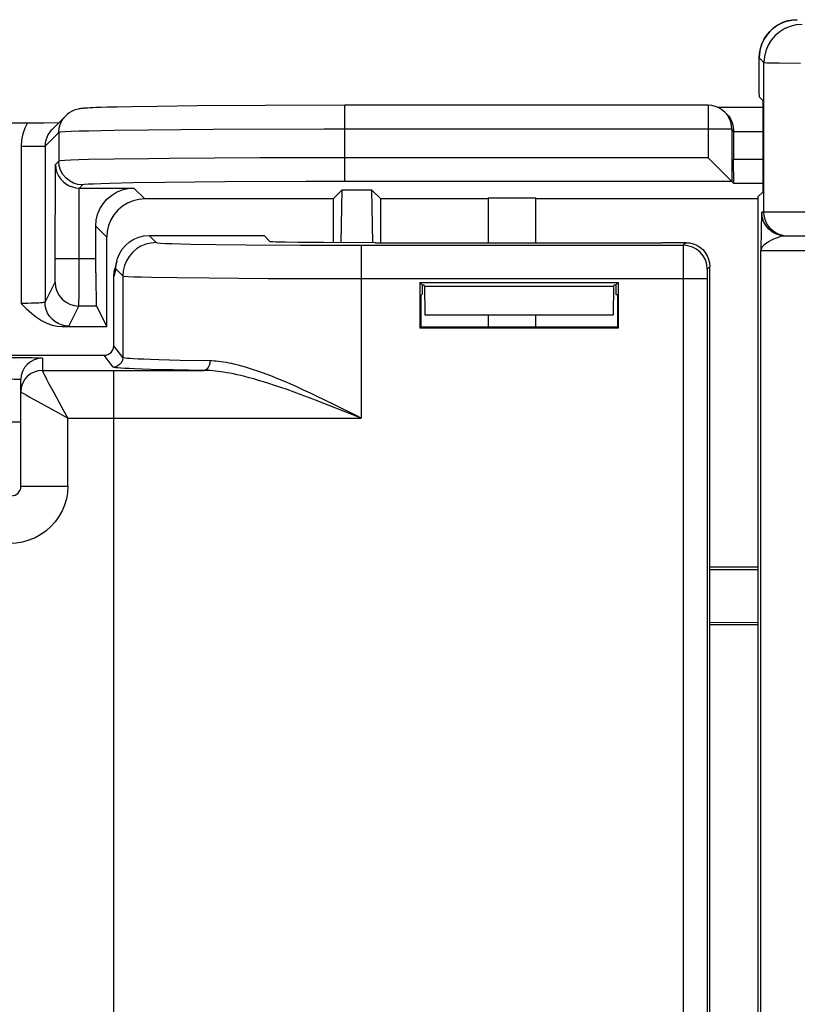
# Model space of a CAD drawing. Header units: millimetres. Extents: x 0 to 210, y 0 to 297.
# Tile 12 of 43: x 60.86 to 66.29, y 154.79 to 161.68. Entities that reach past the tile are written whole.
import ezdxf

# ---------------------------------------------------------------- set-up
doc = ezdxf.new("R2010")
doc.units = ezdxf.units.MM
doc.header["$LTSCALE"] = 19.36
doc.layers.get('0').update_dxf_attribs({"linetype": 'CONTINUOUS'})

msp = doc.modelspace()

# ---------------------------------------------------------------- linework, layer by layer
at = {"color": 9, "linetype": 'CONTINUOUS'}
for p, q in [((66.255293, 161.672262), (66.294426, 161.675156)), ((66.027782, 161.408512), (66.061212, 161.375082)), ((66.061212, 160.328472), (66.061212, 161.375082)), ((66.168365, 161.373029), (66.317179, 161.372146)), ((63.129885, 160.542985), (63.129885, 161.076275)), ((65.67061, 161.076261), (65.67061, 160.709637)), ((61.130057, 160.885923), (61.034123, 160.78999)), ((61.130057, 160.885923), (61.130057, 160.685952)), ((61.51806, 160.899819), (61.340973, 160.896344)), ((61.75864, 160.903076), (61.51806, 160.899819)), ((62.210422, 160.906922), (61.75864, 160.903076)), ((62.983214, 160.909548), (62.210422, 160.906922)), ((65.837263, 160.909609), (62.983214, 160.909548)), ((65.837263, 160.909609), (65.837263, 160.542985)), ((65.848694, 160.898178), (65.837263, 160.909609)), ((60.867471, 160.78999), (60.867471, 159.690831)), ((60.867471, 160.78999), (61.034123, 160.78999)), ((61.034123, 160.78999), (61.034123, 159.699445)), ((61.106091, 159.959047), (61.106179, 160.662074)), ((61.130057, 160.685952), (61.106179, 160.662074)), ((61.514475, 160.699788), (61.337703, 160.696294)), ((62.53501, 160.708551), (61.901399, 160.704576)), ((65.67061, 160.709637), (62.53501, 160.708551)), ((61.296709, 160.519299), (61.274985, 160.497575)), ((61.649178, 160.533136), (61.486624, 160.529641)), ((61.872165, 160.536438), (61.649178, 160.533136)), ((62.290875, 160.540324), (61.872165, 160.536438)), ((62.860994, 160.542725), (62.290875, 160.540324)), ((65.837263, 160.542985), (62.860994, 160.542725)), ((61.272508, 159.8312), (61.272832, 160.497575)), ((61.655585, 160.497575), (61.731947, 160.421213)), ((69.165618, 160.328472), (66.046154, 160.328472)), ((61.388941, 160.230931), (61.465303, 160.154569)), ((66.041757, 160.205562), (66.039394, 160.061805)), ((61.761706, 160.165382), (61.810865, 160.116223)), ((62.228922, 160.103223), (62.440353, 160.100933)), ((65.515318, 160.115636), (65.497387, 160.097705)), ((66.21283, 160.161805), (66.193314, 160.160188)), ((62.440353, 160.100933), (62.819685, 160.098548)), ((62.819685, 160.098548), (65.497387, 160.097705)), ((63.244075, 160.097705), (63.244075, 158.889193)), ((65.496965, 160.066881), (65.496561, 159.930473)), ((66.039394, 144.028472), (66.039394, 160.061805)), ((66.039394, 160.061805), (67.03197, 160.061805)), ((61.106179, 160.005942), (61.388941, 160.005942)), ((61.105855, 159.918571), (61.106091, 159.959047)), ((61.528495, 159.931967), (61.515303, 159.877973)), ((61.528495, 159.931967), (61.577552, 159.88291)), ((65.496561, 159.930473), (65.496761, 152.366525)), ((65.663307, 159.899232), (65.663189, 159.874197)), ((65.68197, 159.948984), (65.664039, 159.931053)), ((61.034123, 159.699445), (61.104055, 159.839332)), ((61.271964, 159.73986), (61.272508, 159.8312)), ((61.577552, 159.88291), (61.577552, 159.312132)), ((61.956427, 159.871243), (62.181418, 159.8687)), ((62.181418, 159.8687), (62.595356, 159.865872)), ((62.595356, 159.865872), (65.663178, 159.864392)), ((65.663189, 159.874197), (65.66322, 152.505437)), ((61.200776, 159.532836), (61.270707, 159.672723)), ((61.39319, 159.672723), (61.270707, 159.672723)), ((61.577552, 159.312132), (61.515303, 159.395133)), ((61.015303, 159.308353), (61.015303, 159.222588)), ((61.510891, 159.245475), (61.448646, 159.328472)), ((62.187257, 159.289132), (61.979926, 159.292811)), ((61.015303, 159.222588), (62.144984, 159.222476)), ((61.515303, 153.1678), (61.515303, 159.222476)), ((62.144984, 159.222476), (61.92936, 159.226154)), ((61.095365, 159.066904), (61.166231, 158.937509)), ((63.01466, 158.980354), (62.924876, 159.015125)), ((63.063634, 158.978904), (62.981352, 159.019076)), ((61.055263, 158.965062), (61.144785, 158.915969)), ((61.166231, 158.937509), (61.193309, 158.889238)), ((63.133873, 158.933233), (63.01466, 158.980354)), ((63.244075, 158.889193), (63.133873, 158.933233)), ((61.144785, 158.915969), (61.193211, 158.88914)), ((61.193211, 158.411805), (61.193211, 158.889238)), ((61.193211, 158.889238), (63.244075, 158.889193)), ((60.865303, 158.411805), (61.193211, 158.411805))]:
    msp.add_line(p, q, dxfattribs=at)
at = {"color": 7, "linetype": 'CONTINUOUS'}
for p, q in [((66.027782, 161.171825), (66.027782, 161.408512)), ((66.029269, 161.133972), (66.027782, 161.171825)), ((61.817102, 161.069043), (61.640629, 161.0663)), ((62.101145, 161.072147), (61.817102, 161.069043)), ((62.57384, 161.075146), (62.101145, 161.072147)), ((63.129885, 161.076275), (62.57384, 161.075146)), ((65.67061, 161.076261), (63.129885, 161.076261)), ((66.029269, 161.133972), (66.055012, 161.108229)), ((66.055012, 160.472363), (66.055012, 161.108229)), ((61.178858, 161.003774), (61.083039, 160.907955)), ((61.34955, 161.058223), (61.333175, 161.057354)), ((61.368263, 161.059086), (61.34955, 161.058223)), ((61.389504, 161.059946), (61.368263, 161.059086)), ((61.426448, 161.061237), (61.389504, 161.059946)), ((61.469837, 161.062525), (61.426448, 161.061237)), ((61.53812, 161.064227), (61.469837, 161.062525)), ((61.640629, 161.0663), (61.53812, 161.064227)), ((65.735206, 161.062705), (66.055012, 161.062705)), ((65.801407, 161.014514), (65.788462, 161.02746)), ((65.801398, 161.01451), (65.814599, 160.999592)), ((65.814599, 160.999592), (65.828907, 160.977886)), ((60.293856, 160.954546), (60.939373, 160.954569)), ((60.939373, 160.954569), (61.02786, 160.954929)), ((61.02786, 160.954929), (61.130963, 160.955879)), ((65.828907, 160.977886), (65.839686, 160.953597)), ((65.848637, 160.893857), (65.848694, 160.898178)), ((65.848637, 160.893857), (65.848637, 160.698278)), ((65.848637, 160.893857), (66.055012, 160.893857)), ((65.820146, 160.560028), (65.725894, 160.654354)), ((65.850818, 160.52943), (65.848637, 160.698278)), ((66.055012, 160.698278), (65.848637, 160.698278)), ((65.850818, 160.52943), (65.837263, 160.542985)), ((66.055012, 160.52943), (65.850818, 160.52943)), ((61.272832, 160.497575), (61.655585, 160.497575)), ((63.048637, 160.421213), (63.112919, 160.485495)), ((63.105658, 160.115698), (63.112919, 160.485495)), ((63.112919, 160.485495), (63.317688, 160.485495)), ((63.317688, 160.485495), (63.324958, 160.115228)), ((63.38197, 160.421213), (63.317688, 160.485495)), ((66.055012, 160.472363), (66.01884, 160.436191)), ((63.048637, 160.421213), (61.731947, 160.421213)), ((63.048637, 160.421213), (63.048637, 160.115688)), ((63.38197, 160.111857), (63.38197, 160.421213)), ((64.13197, 160.421213), (63.38197, 160.421213)), ((64.13197, 160.42994), (64.13197, 160.111181)), ((64.13197, 160.42994), (64.465303, 160.42994)), ((64.465303, 160.111181), (64.465303, 160.42994)), ((66.018841, 160.421213), (64.465303, 160.421213)), ((66.018817, 160.436145), (66.018817, 143.654132)), ((66.018841, 160.436145), (66.01884, 160.436191)), ((61.389147, 159.904602), (61.388941, 160.230931)), ((61.465303, 159.528472), (61.465303, 160.154569)), ((61.761706, 160.165382), (62.565557, 160.165382)), ((62.608844, 160.122096), (62.565557, 160.165382)), ((62.980451, 160.115855), (62.80663, 160.116967)), ((63.345728, 160.115636), (62.980451, 160.115855)), ((63.347483, 160.113003), (63.345728, 160.115636)), ((65.267215, 160.111404), (63.430058, 160.111404)), ((65.310328, 160.111778), (65.267215, 160.111404)), ((65.515318, 160.115636), (65.351546, 160.115636)), ((69.165618, 160.161805), (66.212806, 160.161805)), ((61.535166, 159.987443), (61.52199, 159.933515)), ((61.389147, 159.904602), (61.389747, 159.812854)), ((65.68197, 152.441293), (65.68197, 159.948984)), ((61.515303, 159.395133), (61.515303, 159.877973)), ((63.65557, 159.838204), (63.65557, 159.518739)), ((63.65557, 159.838204), (63.672152, 159.821623)), ((63.65557, 159.838204), (65.041703, 159.838204)), ((65.025121, 159.821623), (65.041703, 159.838204)), ((65.041703, 159.838204), (65.041703, 159.518739)), ((61.389747, 159.812854), (61.390684, 159.739385)), ((63.672152, 159.821623), (63.672152, 159.756047)), ((63.672152, 159.820568), (63.680195, 159.820237)), ((63.680195, 159.820237), (63.683123, 159.819893)), ((63.688515, 159.811805), (63.683123, 159.819893)), ((63.688515, 159.811805), (63.689523, 159.611805)), ((63.688515, 159.811805), (65.008758, 159.811805)), ((65.008758, 159.811805), (65.00775, 159.611805)), ((65.01415, 159.819893), (65.008758, 159.811805)), ((65.025121, 159.821623), (65.025121, 159.756047)), ((63.661243, 159.745138), (63.672152, 159.756047)), ((63.661243, 159.745138), (63.661243, 159.524411)), ((65.03603, 159.745138), (65.025121, 159.756047)), ((65.03603, 159.745138), (65.03603, 159.524411)), ((61.39319, 159.672723), (61.465303, 159.528472)), ((63.689523, 159.611805), (65.00775, 159.611805)), ((64.13197, 159.611805), (64.13197, 159.524411)), ((64.465303, 159.524411), (64.465303, 159.611805)), ((61.153583, 159.528472), (61.465303, 159.528472)), ((63.65557, 159.518739), (63.661243, 159.524411)), ((65.041703, 159.518739), (63.65557, 159.518739)), ((65.03603, 159.524411), (63.661243, 159.524411)), ((65.03603, 159.524411), (65.041703, 159.518739)), ((60.525531, 159.328472), (61.448646, 159.328472)), ((60.79517, 159.3134), (60.871232, 159.312827)), ((60.868185, 159.187634), (60.865303, 159.158375)), ((60.865303, 158.411805), (60.865303, 159.158375)), ((60.52101, 158.861805), (60.865303, 158.861805)), ((66.018817, 157.845138), (65.68197, 157.845138)), ((65.68197, 157.830503), (66.018817, 157.828867)), ((65.68197, 157.459774), (66.018817, 157.46141)), ((65.68197, 157.445138), (66.018817, 157.445138))]:
    msp.add_line(p, q, dxfattribs=at)
for points in [[(66.294426, 161.675177), (66.259778, 161.672908), (66.22549, 161.666111), (66.192041, 161.654739), (66.160166, 161.638914), (66.130529, 161.618861), (66.103773, 161.594957), (66.080479, 161.567684), (66.061101, 161.537624), (66.045995, 161.505424), (66.035369, 161.471753), (66.029327, 161.437327), (66.027761, 161.408512)], [(65.788462, 161.02746), (65.767801, 161.045002), (65.745369, 161.058565), (65.721253, 161.068389), (65.696131, 161.0743), (65.67061, 161.076261)], [(61.333175, 161.057354), (61.325795, 161.056915), (61.3189, 161.056469), (61.312455, 161.056014), (61.306385, 161.055544), (61.300643, 161.055053), (61.295106, 161.054525), (61.289709, 161.053947), (61.28422, 161.053278), (61.278546, 161.052482), (61.272201, 161.05144), (61.26482, 161.04999), (61.255982, 161.047868), (61.245057, 161.044596), (61.232498, 161.039849), (61.218504, 161.033166), (61.203738, 161.024274), (61.189003, 161.013117), (61.178956, 161.003873)], [(65.837263, 160.909609), (65.835195, 160.935809), (65.829036, 160.96135), (65.818951, 160.985582), (65.805168, 161.007954), (65.788462, 161.02746)], [(65.839686, 160.953597), (65.8462, 160.927065), (65.848694, 160.898178)], [(61.082982, 160.907898), (61.077087, 160.901693), (61.064397, 160.885775), (61.053934, 160.868793), (61.045598, 160.850748), (61.039848, 160.833276)], [(61.106179, 160.662074), (61.10903, 160.633849), (61.11643, 160.607262), (61.127713, 160.583056), (61.142365, 160.561406), (61.16001, 160.542462), (61.180061, 160.526625), (61.20187, 160.51416), (61.225166, 160.505075), (61.249755, 160.49947), (61.274985, 160.497575)], [(65.725894, 160.654354), (65.699387, 160.681155), (65.67061, 160.709637)], [(65.837263, 160.542985), (65.835242, 160.545038), (65.820146, 160.560028)], [(61.388941, 160.230931), (61.392363, 160.273142), (61.401992, 160.313335), (61.418057, 160.351964), (61.439864, 160.387665), (61.467079, 160.419437), (61.498851, 160.446652), (61.534552, 160.468459), (61.573181, 160.484525), (61.613374, 160.494153), (61.655585, 160.497575)], [(61.731947, 160.421213), (61.689736, 160.41779), (61.649544, 160.408162), (61.610915, 160.392097), (61.575213, 160.370289), (61.543441, 160.343075), (61.516227, 160.311303), (61.494419, 160.275601), (61.478354, 160.236972), (61.468726, 160.19678), (61.465303, 160.154569)], [(66.212806, 160.161805), (66.180292, 160.165008), (66.149029, 160.174493), (66.120216, 160.189895), (66.107029, 160.199681)], [(61.535166, 159.987444), (61.539837, 160.003919), (61.553848, 160.037841), (61.573022, 160.069172), (61.59682, 160.097049), (61.624694, 160.120858), (61.656038, 160.140047), (61.689976, 160.154063), (61.72555, 160.162556), (61.76191, 160.165382)], [(62.80663, 160.116967), (62.714509, 160.118158), (62.677992, 160.118859), (62.648814, 160.119618), (62.62728, 160.120418), (62.614027, 160.121242), (62.608844, 160.122096)], [(63.430058, 160.111404), (63.386945, 160.111778), (63.370416, 160.112041), (63.357965, 160.112339), (63.350412, 160.112658), (63.347483, 160.113003)], [(65.34979, 160.113003), (65.346861, 160.112658), (65.339308, 160.112339), (65.326858, 160.112041), (65.310328, 160.111778)], [(65.515318, 160.115636), (65.541699, 160.113497), (65.56682, 160.107479), (65.590963, 160.097439), (65.613276, 160.083809), (65.633134, 160.0668), (65.650143, 160.046942), (65.663772, 160.024629), (65.673813, 160.000486), (65.679831, 159.975365), (65.68197, 159.948984)], [(61.528495, 159.931967), (61.531336, 159.968343), (61.535166, 159.987444)], [(61.515303, 159.877973), (61.518305, 159.915002), (61.522005, 159.933511)], [(65.01415, 159.819893), (65.017078, 159.820237), (65.024632, 159.820556), (65.025121, 159.820568)], [(60.867471, 159.690831), (60.902821, 159.655356), (60.938426, 159.623579), (60.974284, 159.595157), (61.010397, 159.571117), (61.047004, 159.552391), (61.083389, 159.538917), (61.118835, 159.530975), (61.153583, 159.528472)], [(61.390684, 159.739385), (61.391253, 159.711828), (61.391869, 159.691151), (61.392513, 159.678211), (61.39319, 159.672723)], [(61.448646, 159.328472), (61.461887, 159.329837), (61.474156, 159.333546), (61.485659, 159.339736), (61.49578, 159.347994), (61.504039, 159.358116), (61.510229, 159.36962), (61.513938, 159.381891), (61.515303, 159.395133)], [(60.878546, 159.219989), (60.876721, 159.215769), (60.868185, 159.187634)], [(60.894003, 159.16083), (60.890588, 159.155935), (60.876724, 159.130003), (60.868186, 159.101864), (60.865303, 159.0726)]]:
    msp.add_lwpolyline(points, dxfattribs=at)
at = {"color": 9, "linetype": 'CONTINUOUS'}
for points in [[(66.060593, 161.536619), (66.078253, 161.564581), (66.099364, 161.590277), (66.123875, 161.613452), (66.151818, 161.633794), (66.18339, 161.65092), (66.218066, 161.663976), (66.255293, 161.672262)], [(66.327856, 161.641726), (66.286149, 161.638437), (66.245469, 161.628665), (66.206816, 161.61265), (66.171143, 161.590787), (66.139328, 161.563613), (66.112154, 161.531798), (66.09029, 161.496125), (66.074274, 161.457472), (66.064502, 161.416791), (66.061212, 161.375082)], [(66.027782, 161.408512), (66.029873, 161.441792), (66.036107, 161.474577), (66.046412, 161.506389)], [(66.061212, 161.375082), (66.066597, 161.374628), (66.080577, 161.374195), (66.102435, 161.373781), (66.168365, 161.373029)], [(61.130057, 160.885923), (61.133254, 160.918439), (61.142734, 160.949705), (61.158133, 160.978519), (61.178858, 161.003774)], [(60.910912, 160.954546), (60.892468, 160.917103), (60.879079, 160.877196), (60.870747, 160.834825), (60.867471, 160.78999)], [(61.340973, 160.896344), (61.272952, 160.894523), (61.216394, 160.892591), (61.172365, 160.890529), (61.14246, 160.888303), (61.130057, 160.885923)], [(61.039848, 160.833276), (61.035486, 160.811233), (61.034123, 160.78999)], [(61.337703, 160.696294), (61.270519, 160.694478), (61.214897, 160.692561), (61.171667, 160.690518), (61.142266, 160.68831), (61.130057, 160.685952)], [(61.296709, 160.519299), (61.2642, 160.522507), (61.232941, 160.531993), (61.204131, 160.547395), (61.178878, 160.568121), (61.158153, 160.593374), (61.142751, 160.622183), (61.133264, 160.653443), (61.130057, 160.685952)], [(61.901399, 160.704576), (61.757434, 160.703091), (61.514475, 160.699788)], [(61.486624, 160.529641), (61.425466, 160.527826), (61.374106, 160.525908), (61.334852, 160.523865), (61.309222, 160.521658), (61.296709, 160.519299)], [(66.046154, 160.328472), (66.045365, 160.323217), (66.044625, 160.312467), (66.043932, 160.295335), (66.043294, 160.274479), (66.042727, 160.252079), (66.041757, 160.205562)], [(66.107029, 160.199681), (66.094963, 160.210623), (66.074238, 160.235879), (66.058838, 160.264693), (66.049356, 160.295958), (66.046154, 160.328472)], [(66.227865, 160.161805), (66.201794, 160.163857), (66.176366, 160.169962), (66.152206, 160.17997), (66.129909, 160.193635), (66.110024, 160.21062), (66.09304, 160.230507), (66.079376, 160.252806), (66.069369, 160.276969), (66.063264, 160.302399), (66.061212, 160.328472)], [(61.810865, 160.116223), (61.774371, 160.113345), (61.738776, 160.104795), (61.704955, 160.090782), (61.673741, 160.071651), (61.645903, 160.047874), (61.622125, 160.020036), (61.602995, 159.988822), (61.588981, 159.955001), (61.58043, 159.919405), (61.577552, 159.88291)], [(61.810865, 160.116223), (61.819912, 160.114378), (61.841771, 160.112586), (61.87661, 160.110844), (61.923924, 160.109161), (61.98352, 160.107539), (62.054633, 160.105999), (62.228922, 160.103223)], [(66.193314, 160.160188), (66.173366, 160.155809), (66.152712, 160.149363), (66.132751, 160.141558), (66.114298, 160.133107), (66.097673, 160.124385), (66.083289, 160.115681), (66.07108, 160.107155), (66.061095, 160.098868), (66.053176, 160.090881), (66.047219, 160.083189), (66.043038, 160.075797), (66.040482, 160.06864), (66.039394, 160.061805)], [(65.497387, 160.097705), (65.497275, 160.095432), (65.497168, 160.089444), (65.496965, 160.066881)], [(65.664039, 159.931053), (65.660832, 159.963561), (65.651346, 159.994821), (65.635944, 160.02363), (65.615219, 160.048883), (65.589966, 160.069609), (65.561156, 160.085011), (65.529896, 160.094498), (65.497387, 160.097705)], [(61.104055, 159.839332), (61.10433, 159.84127), (61.104594, 159.845625), (61.104848, 159.852458), (61.105088, 159.861589), (61.105312, 159.872904), (61.105516, 159.886262), (61.105855, 159.918571)], [(65.664039, 159.931053), (65.663928, 159.930384), (65.66382, 159.928693), (65.663716, 159.92595), (65.663617, 159.922246), (65.663526, 159.917629), (65.663442, 159.912198), (65.663307, 159.899232)], [(61.104055, 159.839332), (61.107266, 159.806836), (61.116756, 159.775588), (61.132159, 159.746788), (61.152885, 159.721543), (61.178136, 159.700822), (61.206944, 159.685422), (61.238201, 159.675934), (61.270707, 159.672723)], [(61.577552, 159.88291), (61.58771, 159.881065), (61.613489, 159.879272), (61.654068, 159.87753), (61.709016, 159.875848), (61.778257, 159.874226), (61.956427, 159.871243)], [(61.034123, 159.699445), (61.032512, 159.698337), (61.028387, 159.697287), (61.022047, 159.696295), (61.013584, 159.69536), (61.003011, 159.694478), (60.99021, 159.693655), (60.97489, 159.692885), (60.957104, 159.692201), (60.936672, 159.691623), (60.914385, 159.691184), (60.891228, 159.690924), (60.867471, 159.690831)], [(61.200776, 159.532836), (61.174711, 159.534895), (61.149288, 159.541004), (61.125132, 159.551013), (61.102838, 159.564676), (61.082955, 159.581655), (61.065971, 159.601533), (61.052305, 159.623821), (61.042294, 159.647971), (61.036183, 159.673388), (61.034123, 159.699445)], [(61.270707, 159.672723), (61.270982, 159.676456), (61.271246, 159.685309), (61.2715, 159.69898), (61.271964, 159.73986)], [(61.153583, 159.528472), (61.167418, 159.529142), (61.178911, 159.529839), (61.188103, 159.530565), (61.194867, 159.53131), (61.199077, 159.532066), (61.200776, 159.532836)], [(60.871232, 159.312827), (60.923075, 159.31213), (60.945269, 159.311716), (60.963778, 159.311287), (60.97893, 159.310855), (60.991164, 159.310411), (61.001128, 159.30995), (61.008518, 159.30946), (61.013232, 159.308926), (61.015303, 159.308353)], [(61.015303, 159.308353), (60.98604, 159.305471), (60.957901, 159.296936), (60.931968, 159.283077), (60.909237, 159.264425), (60.890583, 159.241698), (60.878546, 159.219989)], [(61.577552, 159.312132), (61.575277, 159.294882), (61.568616, 159.278808), (61.558022, 159.265004), (61.544217, 159.254411), (61.528141, 159.24775), (61.510891, 159.245475)], [(61.979926, 159.292811), (61.829521, 159.296528), (61.771776, 159.298346), (61.72394, 159.300123), (61.684805, 159.301841), (61.65331, 159.303501), (61.62848, 159.305095), (61.609448, 159.306624), (61.595449, 159.308088), (61.585823, 159.309491), (61.579999, 159.31084), (61.577552, 159.312132)], [(62.187257, 159.289132), (62.185695, 159.272025), (62.181406, 159.256063), (62.174677, 159.242316), (62.165959, 159.231705), (62.155835, 159.22494), (62.144984, 159.222476)], [(62.981352, 159.019076), (62.937153, 159.040311), (62.890212, 159.06254), (62.842256, 159.08487), (62.794317, 159.106671), (62.747686, 159.1274), (62.704091, 159.146199), (62.663009, 159.163376), (62.6246, 159.178889), (62.588494, 159.192932), (62.554423, 159.205659), (62.522263, 159.217148), (62.491835, 159.22751), (62.463057, 159.236807), (62.435814, 159.245118), (62.410041, 159.2525), (62.385663, 159.259019), (62.362599, 159.264732), (62.340774, 159.269703), (62.320106, 159.273983), (62.300517, 159.277633), (62.281931, 159.280697), (62.26427, 159.283227), (62.247459, 159.285259), (62.231424, 159.286837), (62.216092, 159.287989), (62.201364, 159.288759), (62.187257, 159.289132)], [(61.015303, 159.222588), (60.986045, 159.219706), (60.957909, 159.211173), (60.931977, 159.197315), (60.909245, 159.178663), (60.894003, 159.16083)], [(61.015266, 159.222588), (61.016078, 159.219536), (61.019463, 159.211753), (61.025437, 159.199337), (61.03407, 159.182229), (61.045483, 159.160247), (61.059549, 159.133542), (61.095365, 159.066904)], [(61.92936, 159.226154), (61.772939, 159.229871), (61.712852, 159.23169), (61.663135, 159.233466), (61.622395, 159.235185), (61.589679, 159.236845), (61.563816, 159.238438), (61.544063, 159.239967), (61.529465, 159.241431), (61.519493, 159.242835), (61.513196, 159.244183), (61.510891, 159.245475)], [(62.924876, 159.015125), (62.876066, 159.033661), (62.826184, 159.052257), (62.776343, 159.070454), (62.727831, 159.087698), (62.682495, 159.103371), (62.639767, 159.117679), (62.59982, 159.130604), (62.562271, 159.142309), (62.526836, 159.152913), (62.49339, 159.162489), (62.461745, 159.171123), (62.431817, 159.178871), (62.403483, 159.185797), (62.376679, 159.191949), (62.351326, 159.19738), (62.32734, 159.202142), (62.304641, 159.206283), (62.283147, 159.209852), (62.262774, 159.212892), (62.243445, 159.215446), (62.225077, 159.217553), (62.207594, 159.219248), (62.190917, 159.220562), (62.174973, 159.221523), (62.15965, 159.222155), (62.144984, 159.222476)], [(60.715303, 159.163612), (60.735673, 159.163559), (60.755236, 159.163423), (60.77375, 159.163197), (60.790755, 159.162901), (60.80596, 159.162547), (60.819189, 159.162153), (60.830286, 159.161739), (60.839541, 159.16131), (60.847077, 159.160878), (60.853233, 159.160433), (60.858159, 159.159973), (60.861911, 159.159483), (60.864408, 159.158949), (60.865303, 159.158375)], [(60.865303, 159.07256), (60.867579, 159.070882), (60.874496, 159.06663), (60.88611, 159.059817), (60.902515, 159.050398), (60.923831, 159.038283), (60.949952, 159.023618), (61.055263, 158.965062)], [(63.244075, 158.889193), (63.208805, 158.906826), (63.063634, 158.978904)], [(61.193211, 158.411805), (61.190646, 158.367115), (61.183163, 158.323472), (61.170683, 158.280618), (61.153443, 158.239327), (61.131533, 158.200122), (61.105317, 158.163494), (61.075047, 158.12999), (61.041151, 158.099965), (61.003971, 158.073862), (60.964014, 158.051955), (60.921706, 158.034617), (60.877631, 158.022005), (60.832605, 158.014436), (60.786357, 158.011805)]]:
    msp.add_lwpolyline(points, dxfattribs=at)
at = {"color": 7, "linetype": 'CONTINUOUS'}
msp.add_arc((60.798637, 158.411805), 0.066667, 270, 360, dxfattribs=at)

doc.saveas('drawing.dxf')
